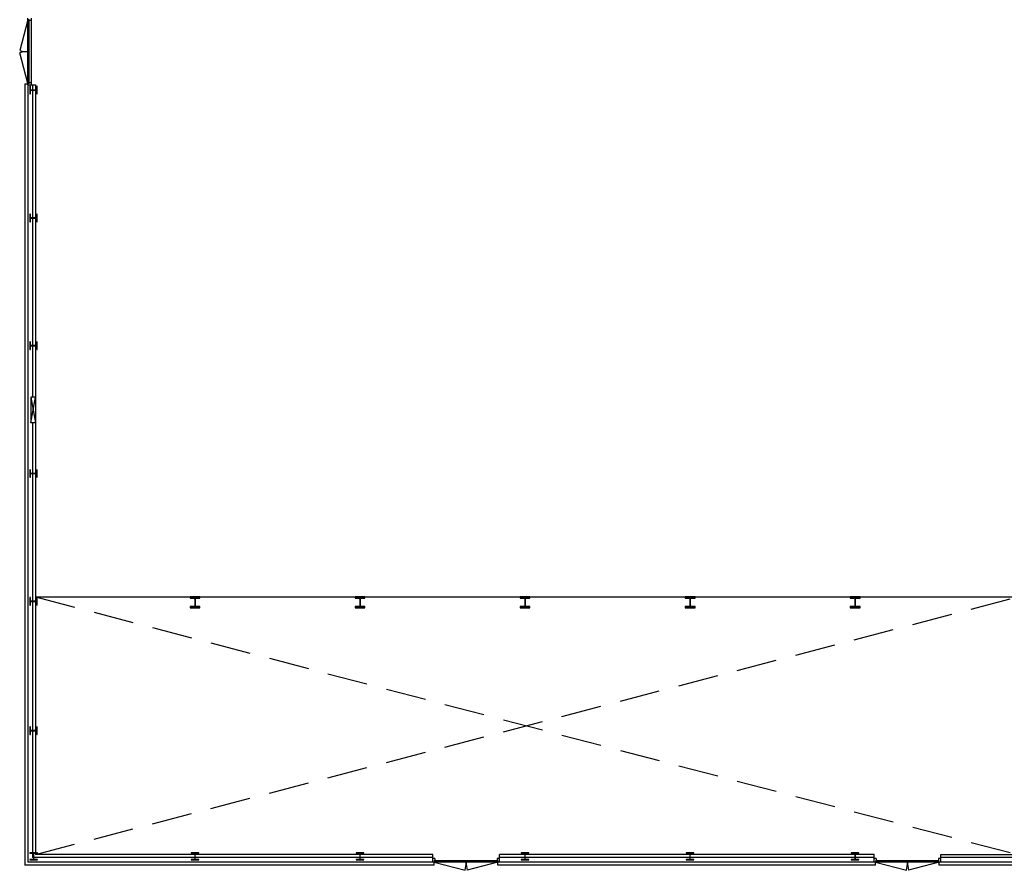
# Model space of a CAD drawing. Header units: millimetres. Extents: x 9251 to 87900, y 65165 to 131508.
# Tile 1 of 37: x 11303 to 42327, y 72949 to 99743. Entities that reach past the tile are written whole.
import ezdxf

# ---------------------------------------------------------------- set-up
doc = ezdxf.new("R2010")
doc.units = ezdxf.units.MM
doc.header["$LTSCALE"] = 100
doc.linetypes.add('DASHED', pattern=[19.05, 12.7, -6.35])
for name, color, linetype in [('AA28----_KONSTRUKTIE', 9, 'Continuous'), ('AL21----_BUITENWAND', 3, 'Continuous'), ('AL22----_BINNENWAND', 2, 'Continuous'), ('AL28----_KONSTRUKTIE', 7, 'Continuous'), ('AL31----_BUITENKOZIJN', 1, 'Continuous'), ('AL32----_BINNENKOZIJN', 1, 'Continuous'), ('AL33----_VLOEROPENINGEN', 7, 'DASHED')]:
    doc.layers.add(name, color=color, linetype=linetype)

# ---------------------------------------------------------------- blocks, each defined once
blk = doc.blocks.new('kol-11')
at = {"layer": 'AA28----_KONSTRUKTIE'}
h = blk.add_hatch(color=256, dxfattribs=at)
h.dxf.hatch_style = 1
edge = h.paths.add_edge_path()
edge.add_arc((37.5, 104), 27, 90, 180, ccw=False)
edge.add_line((37.5, 131), (155, 131))
edge.add_line((155, 131), (155, 170))
edge.add_line((155, 170), (-155, 170))
edge.add_line((-155, 170), (-155, 131))
edge.add_line((-155, 131), (-37.5, 131))
edge.add_arc((-37.5, 104), 27, 0, 90, ccw=False)
edge.add_line((-10.5, 104), (-10.5, -104))
edge.add_arc((-37.5, -104), 27, -90, 0, ccw=False)
edge.add_line((-37.5, -131), (-155, -131))
edge.add_line((-155, -131), (-155, -170))
edge.add_line((-155, -170), (155, -170))
edge.add_line((155, -170), (155, -131))
edge.add_line((155, -131), (37.5, -131))
edge.add_arc((37.5, -104), 27, 180, 270, ccw=False)
edge.add_line((10.5, -104), (10.5, 104))
at = {"layer": 'AL28----_KONSTRUKTIE'}
blk.add_lwpolyline([(10.5, 104, -0.4142136), (37.5, 131), (155, 131), (155, 170), (-155, 170), (-155, 131), (-37.5, 131, -0.4142136), (-10.5, 104), (-10.5, -104, -0.4142136), (-37.5, -131), (-155, -131), (-155, -170), (155, -170), (155, -131), (37.5, -131, -0.4142136), (10.5, -104)], format="xyb", close=True, dxfattribs=at)
blk = doc.blocks.new('kol-9')
at = {"layer": 'AA28----_KONSTRUKTIE', "linetype": 'Continuous'}
h = blk.add_hatch(color=256, dxfattribs=at)
h.dxf.hatch_style = 1
h.paths.add_polyline_path([(24.75, 218), (120, 218), (120, 230), (-120, 230), (-120, 218), (-24.75, 218, -0.41421356), (-3.75, 197), (-3.75, 33, -0.41421356), (-24.75, 12), (-120, 12), (-120, 0), (120, 0), (120, 12), (24.75, 12, -0.41421356), (3.75, 33), (3.75, 197, -0.41421356)])
at = {"layer": 'AL28----_KONSTRUKTIE'}
blk.add_lwpolyline([(3.75, 197, -0.41421356), (24.75, 218), (120, 218), (120, 230), (-120, 230), (-120, 218), (-24.75, 218, -0.41421356), (-3.75, 197), (-3.75, 33, -0.41421356), (-24.75, 12), (-120, 12), (-120, 0), (120, 0), (120, 12), (24.75, 12, -0.41421356), (3.75, 33)], format="xyb", close=True, dxfattribs=at)

msp = doc.modelspace()

# ---------------------------------------------------------------- linework, layer by layer
at = {"layer": 'AL21----_BUITENWAND'}
for p, q in [((11462, 97726), (11462, 73109)), ((11462, 97726), (11562, 97726)), ((11562, 97726), (11562, 73209)), ((11562, 97687), (11802, 97687)), ((11702, 97687), (11702, 87849)), ((11802, 97687), (11802, 73449)), ((11802, 87849), (11652, 87849)), ((11652, 87849), (11802, 87049)), ((11652, 87049), (11802, 87849)), ((11652, 87849), (11652, 87049)), ((11802, 87049), (11652, 87049)), ((11702, 87049), (11702, 73349)), ((24320, 73349), (11702, 73349)), ((24320, 73449), (11802, 73449)), ((24320, 73209), (24320, 73449)), ((26419, 73209), (26419, 73449)), ((38227, 73449), (26419, 73449)), ((38227, 73349), (26419, 73349)), ((38227, 73209), (38227, 73449)), ((40326, 73209), (40326, 73449)), ((40326, 73449), (42732, 73449)), ((51962, 73349), (40326, 73349)), ((24367, 73109), (11462, 73109)), ((24367, 73209), (11562, 73209)), ((24367, 73109), (24367, 73209)), ((26372, 73109), (26372, 73209)), ((38274, 73209), (26372, 73209)), ((38274, 73109), (26372, 73109)), ((38274, 73109), (38274, 73209)), ((53084, 73209), (40279, 73209)), ((40279, 73109), (40279, 73209)), ((53184, 73109), (40279, 73109))]:
    msp.add_line(p, q, dxfattribs=at)
at = {"layer": 'AL22----_BINNENWAND'}
msp.add_line((11802, 81559), (42732, 81559), dxfattribs=at)
at = {"layer": 'AL31----_BUITENKOZIJN'}
for p, q in [((11562, 97687), (11562, 99786)), ((11603, 99739), (11562, 99739)), ((11603, 97734), (11603, 99739)), ((11677, 99719), (11603, 99719)), ((11677, 97687), (11677, 99786)), ((11603, 98736), (11563, 98736)), ((11603, 97734), (11562, 97734)), ((11677, 97754), (11603, 97754)), ((11562, 97687), (11677, 97687)), ((24387, 73323), (24320, 73323)), ((26372, 73249), (24367, 73249)), ((24367, 73249), (24367, 73209)), ((24387, 73323), (24387, 73249)), ((25370, 73249), (25370, 73209)), ((25370, 73249), (25370, 73209)), ((26352, 73323), (26352, 73249)), ((26419, 73323), (26352, 73323)), ((26372, 73249), (26372, 73209)), ((38294, 73323), (38227, 73323)), ((40279, 73249), (38274, 73249)), ((38294, 73323), (38294, 73249)), ((39277, 73249), (39277, 73209)), ((39277, 73249), (39277, 73209)), ((40259, 73323), (40259, 73249)), ((40326, 73323), (40259, 73323)), ((26372, 73209), (24367, 73209)), ((24367, 73209), (25335, 72949)), ((26372, 73209), (25404, 72949)), ((40279, 73209), (38274, 73209)), ((38274, 73209), (39242, 72949)), ((40279, 73209), (39311, 72949))]:
    msp.add_line(p, q, dxfattribs=at)
for points in [[(11562, 99739), (11303, 98771)], [(11562, 97734), (11303, 98702)]]:
    msp.add_lwpolyline(points, dxfattribs=at)
for centre, start, end in [((11563, 99739), 254.985, 270), ((11563, 97734), 90, 105.015), ((24367, 73209), 344.985, 0), ((26372, 73209), 180, 195.015), ((38274, 73209), 344.985, 0), ((40279, 73209), 180, 195.015)]:
    msp.add_arc(centre, 1002, start, end, dxfattribs=at)
at = {"layer": 'AL32----_BINNENKOZIJN'}
msp.add_line((26372, 73109), (26372, 73109), dxfattribs=at)
at = {"layer": 'AL33----_VLOEROPENINGEN'}
for p, q in [((11802, 73449), (42732, 81559)), ((11802, 81559), (42732, 73449))]:
    msp.add_line(p, q, dxfattribs=at)

# ---------------------------------------------------------------- block references
at = {"layer": 'AL28----_KONSTRUKTIE', "rotation": 270}
for p in [(11627, 97524), (11627, 93499), (11627, 89474), (11627, 85449), (11627, 81424), (11627, 77349)]:
    msp.add_blockref('kol-9', p, dxfattribs=at)
at = {"layer": 'AL28----_KONSTRUKTIE'}
for name, p in [('kol-11', (16827, 81389)), ('kol-11', (22027, 81389)), ('kol-11', (27227, 81389)), ('kol-11', (32427, 81389)), ('kol-11', (37627, 81389)), ('kol-9', (11747, 73274)), ('kol-9', (16827, 73274)), ('kol-9', (22027, 73274)), ('kol-9', (27227, 73274)), ('kol-9', (32427, 73274)), ('kol-9', (37627, 73274))]:
    msp.add_blockref(name, p, dxfattribs=at)

doc.saveas('drawing.dxf')
